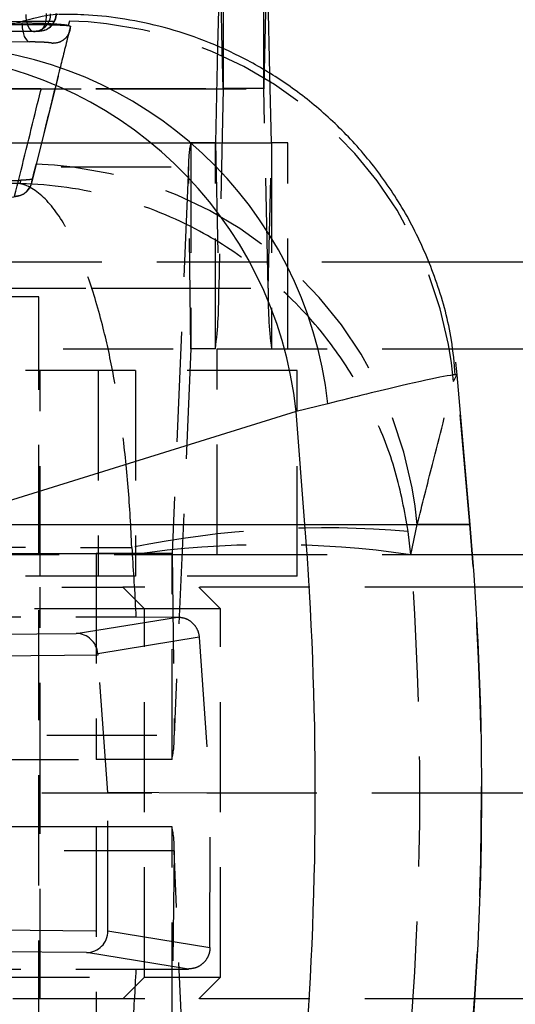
# Model space of a CAD drawing. Extents: x 62 to 743, y 47 to 577.
# Tile 11 of 22: x 335 to 347, y 114 to 137. Entities that reach past the tile are written whole.
import ezdxf

# ---------------------------------------------------------------- set-up
doc = ezdxf.new("R2010")
doc.units = 0
doc.header["$LTSCALE"] = 2
doc.linetypes.add('HIDDEN', pattern=[1.905, 1.27, -0.635])
doc.layers.get('0').update_dxf_attribs({"linetype": 'CONTINUOUS'})

# ---------------------------------------------------------------- blocks, each defined once
blk = doc.blocks.new('SW_CENTERMARKSYMBOL_5')
at = {"color": 0, "linetype": 'CONTINUOUS'}
for p, q in [((0, 5), (0, 6.75)), ((0, 0), (0, 2.5)), ((-5, 0), (-6.75, 0)), ((0, 0), (-2.5, 0)), ((0, 0), (0, -2.5)), ((0, 0), (2.5, 0)), ((5, 0), (6.75, 0)), ((0, -5), (0, -6.75))]:
    blk.add_line(p, q, dxfattribs=at)

msp = doc.modelspace()

# ---------------------------------------------------------------- linework, layer by layer
at = {"color": 8, "linetype": 'CONTINUOUS'}
for p, q in [((339.964352, 139.952419), (339.964352, 136.111777)), ((340.898722, 135.626299), (340.898722, 139.952419)), ((339.943221, 136.120968), (339.887753, 138.558248)), ((340.975321, 138.558248), (340.908468, 135.620654)), ((344.691227, 131.20242), (374.378844, 131.20242)), ((341.850469, 125.142602), (345.66615, 125.142602))]:
    msp.add_line(p, q, dxfattribs=at)
at = {"color": 7, "linetype": 'CONTINUOUS'}
for p, q in [((339.887753, 138.558248), (339.833372, 136.168737)), ((341.043962, 135.542154), (340.975321, 138.558248)), ((345.256849, 129.20242), (355.047611, 129.20242)), ((345.66615, 125.142602), (345.36379, 128.598599)), ((342.379803, 127.932787), (341.646757, 127.756501)), ((341.646757, 127.756501), (333.259678, 125.142602)), ((341.850469, 125.142602), (341.646757, 127.756501)), ((333.259678, 125.142602), (341.850469, 125.142602)), ((345.723145, 124.45242), (355.047611, 124.45242)), ((366.909583, 123.700186), (345.77756, 123.700186)), ((366.909583, 118.950186), (345.936517, 118.950186)), ((366.909583, 114.200186), (345.77756, 114.200186))]:
    msp.add_line(p, q, dxfattribs=at)
at = {"color": 7, "linetype": 'HIDDEN'}
for p, q in [((335.320785, 136.684427), (335.320785, 136.710277)), ((335.540498, 133.022202), (336.422875, 136.550955)), ((336.380041, 136.659615), (336.371869, 136.661004)), ((336.410786, 136.760773), (336.380041, 136.659615)), ((335.619319, 136.521392), (335.586555, 136.519743)), ((335.732071, 136.53031), (335.709682, 136.529522)), ((339.833372, 136.168737), (339.783, 133.955349)), ((339.964192, 135.199491), (339.943221, 136.120968)), ((339.964352, 136.111777), (339.964352, 135.202421)), ((340.898722, 135.202421), (340.898722, 135.626299)), ((340.908468, 135.620654), (340.898883, 135.199491)), ((341.080074, 133.955349), (341.043962, 135.542154)), ((317.969889, 135.199491), (339.964192, 135.199491)), ((317.970051, 135.202421), (339.964352, 135.202421)), ((318.904581, 135.199491), (340.898883, 135.199491)), ((339.964192, 135.199491), (339.859439, 130.596592)), ((340.898722, 135.202421), (339.964352, 135.202421)), ((341.003635, 130.596592), (340.898883, 135.199491)), ((317.219836, 133.95242), (339.214137, 133.95242)), ((317.788699, 133.955349), (339.783, 133.955349)), ((319.085772, 133.955349), (341.080074, 133.955349)), ((339.214137, 133.95242), (339.214137, 129.20242)), ((339.782839, 133.95242), (339.214137, 133.95242)), ((339.782839, 129.20242), (339.782839, 133.95242)), ((339.782839, 133.95242), (341.080235, 133.95242)), ((339.783, 133.955349), (339.859439, 130.596592)), ((341.003635, 130.596592), (341.080074, 133.955349)), ((341.080235, 133.95242), (341.080235, 129.20242)), ((341.455649, 133.95242), (341.080235, 133.95242)), ((341.455649, 129.20242), (341.455649, 133.95242)), ((317.168978, 133.395251), (339.16328, 133.395251)), ((339.16328, 133.395251), (338.781631, 124.478529)), ((339.214031, 129.20125), (339.16328, 133.395251)), ((335.288787, 133.08771), (335.26433, 133.009667)), ((319.378844, 131.20242), (374.378844, 131.20242)), ((319.378844, 131.20242), (344.691227, 131.20242)), ((317.865136, 130.596592), (339.859439, 130.596592)), ((319.009333, 130.596592), (341.003635, 130.596592)), ((335.707706, 130.400186), (327.770206, 130.400186)), ((335.707706, 109.200186), (335.707706, 130.400186)), ((317.219729, 129.20125), (339.214031, 129.20125)), ((317.219836, 129.20242), (339.214137, 129.20242)), ((339.214031, 129.20125), (338.83238, 120.284528)), ((339.782839, 129.20242), (339.214137, 129.20242)), ((339.825402, 124.45242), (339.825402, 129.20242)), ((339.825402, 129.20242), (345.256849, 129.20242)), ((345.32557, 128.892237), (345.356541, 128.595213)), ((337.937011, 128.700186), (328.270494, 128.700186)), ((335.738956, 123.950186), (335.738956, 128.700186)), ((337.072901, 128.700186), (337.072901, 123.950186)), ((337.937011, 128.700186), (337.937011, 123.950186)), ((341.672902, 128.700186), (337.937011, 128.700186)), ((341.672902, 123.950186), (341.672902, 128.700186)), ((345.284423, 128.441652), (345.356541, 128.595213)), ((345.356541, 128.595213), (345.343389, 128.596813)), ((345.658539, 125.142602), (345.356541, 128.595213)), ((344.296491, 124.449243), (344.238583, 124.985981)), ((344.296491, 124.449243), (344.444305, 125.142602)), ((345.658539, 125.142602), (344.444305, 125.142602)), ((337.854033, 124.614597), (337.86991, 124.449243)), ((315.03491, 124.477358), (337.029212, 124.477358)), ((316.787328, 124.478529), (338.781631, 124.478529)), ((318.398158, 124.45242), (339.825402, 124.45242)), ((337.029212, 124.477358), (337.029212, 119.727358)), ((338.781523, 124.477358), (337.029212, 124.477358)), ((338.781523, 119.727358), (338.781523, 124.477358)), ((338.781631, 124.478529), (338.83238, 120.284528)), ((339.825402, 124.45242), (345.723145, 124.45242)), ((337.937011, 123.950186), (328.270494, 123.950186)), ((341.672902, 123.950186), (337.937011, 123.950186)), ((328.619295, 123.700186), (337.644295, 123.700186)), ((335.738956, 118.950186), (335.738956, 123.700186)), ((345.77756, 123.700186), (337.644295, 123.700186)), ((338.144295, 123.200187), (337.644295, 123.700186)), ((339.903844, 123.200187), (339.403844, 123.700186)), ((338.144295, 123.200187), (328.619295, 123.200187)), ((339.903844, 123.200187), (338.144295, 123.200187)), ((338.144295, 114.700186), (338.144295, 123.200187)), ((339.903844, 114.700186), (339.903844, 123.200187)), ((317.512686, 123.011673), (337.956281, 123.011673)), ((336.570462, 122.630252), (338.911705, 123.011368)), ((337.956281, 123.011673), (338.911705, 123.011368)), ((330.220581, 122.575276), (336.570462, 122.630252)), ((339.40867, 122.545979), (337.066089, 122.164644)), ((339.40867, 122.545979), (339.661413, 118.950217)), ((337.068522, 122.130711), (330.666103, 122.07528)), ((337.302537, 118.963469), (337.068522, 122.130711)), ((316.838079, 120.284528), (338.83238, 120.284528)), ((315.03491, 119.727358), (337.029212, 119.727358)), ((338.781523, 119.727358), (337.029212, 119.727358)), ((345.936517, 118.950186), (299.203857, 118.950186)), ((335.738956, 114.200186), (335.738956, 118.950186)), ((339.661413, 118.950217), (337.302537, 118.963469)), ((337.302537, 115.768572), (337.302537, 118.963469)), ((339.658455, 115.389531), (339.661413, 118.950217)), ((337.029212, 118.173014), (315.03491, 118.173014)), ((337.029212, 118.173014), (337.029212, 113.423015)), ((338.781523, 118.173014), (337.029212, 118.173014)), ((338.781523, 113.423015), (338.781523, 118.173014)), ((338.83238, 117.615845), (316.838079, 117.615845)), ((338.83238, 117.615845), (338.781631, 113.421844)), ((339.214031, 108.699122), (338.83238, 117.615845)), ((330.666103, 115.825092), (337.302537, 115.767635)), ((337.302537, 115.768572), (339.658455, 115.389531)), ((337.302537, 115.767635), (337.302537, 115.768572)), ((336.805734, 115.268084), (330.220581, 115.325097)), ((339.160764, 114.889185), (336.805734, 115.268084)), ((317.512686, 114.8887), (337.956281, 114.8887)), ((337.956281, 114.8887), (339.160764, 114.889185)), ((319.094294, 114.700186), (338.144295, 114.700186)), ((337.644295, 114.200186), (338.144295, 114.700186)), ((338.144295, 114.700186), (339.903844, 114.700186)), ((339.403844, 114.200186), (339.903844, 114.700186)), ((337.644295, 114.200186), (319.594295, 114.200186)), ((345.77756, 114.200186), (337.644295, 114.200186))]:
    msp.add_line(p, q, dxfattribs=at)
at = {"color": 7, "linetype": 'HIDDEN', "flags": 128}
for points in [[(335.402979, 136.91603), (335.40743, 136.837171), (335.418558, 136.761701), (335.435935, 136.692507), (335.458898, 136.632241), (335.486566, 136.583211), (335.51788, 136.547294), (335.55164, 136.525864), (335.586555, 136.519743)], [(335.709682, 136.529522), (335.744211, 136.53825), (335.777303, 136.561984), (335.807709, 136.599824), (335.834279, 136.650344), (335.856009, 136.711637), (335.87208, 136.781381), (335.881883, 136.856949), (335.88505, 136.935484)], [(335.320785, 136.684427), (335.324292, 136.608494), (335.333989, 136.535242), (335.349533, 136.467254), (335.370376, 136.40693), (335.395781, 136.3564), (335.424853, 136.317449), (335.456566, 136.291448), (335.489799, 136.279315)], [(335.639748, 133.459254), (335.62751, 133.410525), (335.577457, 133.211254), (335.554052, 133.118095)], [(334.788231, 132.698034), (334.841064, 132.697944), (335.001511, 132.701205), (335.130664, 132.70906), (335.213441, 132.720678), (335.275164, 132.737356), (335.34908, 132.770988), (335.438556, 132.840548), (335.513438, 132.947332), (335.532389, 132.993439), (335.535504, 133.002949), (335.536907, 133.007511), (335.537584, 133.009784), (335.537917, 133.010918), (335.538082, 133.011485), (335.538164, 133.011769), (335.538184, 133.011839), (335.538194, 133.011875), (335.5382, 133.011892), (335.538203, 133.011901), (335.538208, 133.011922)]]:
    msp.add_lwpolyline(points, dxfattribs=at)
at = {"color": 7, "linetype": 'HIDDEN'}
for centre, radius, start, end in [((335.578482, 136.919526), 0.400224, 275.8563945, 0.8770839), ((335.703098, 136.930822), 0.401559, 274.137563, 0.6651232), ((335.706169, 136.935483), 0.406, 273.6577913, 0), ((336.183562, 127.626286), 9.137313, 5.1195896, 88.5750377), ((335.581782, 136.925653), 0.406, 270.1819436, 275.3048691), ((339.9834, 135.199907), 0.019212, 172.481828, 181.2412267), ((340.879675, 135.199907), 0.019212, 358.7587733, 7.518172), ((341.533837, 133.459779), 2.371434, 168.0100792, 181.5592532), ((339.763733, 133.95494), 0.019271, 352.4865428, 1.2163568), ((341.099198, 133.954932), 0.019128, 178.7508248, 187.5462756), ((335.343685, 124.326954), 9.137098, 5.1214824, 88.1431638), ((330.749696, 130.397914), 9.111909, 352.4609818, 1.2493859), ((350.113444, 130.397921), 9.111974, 178.7506647, 187.5390058), ((339.219014, 129.201386), 0.004985, 168.0253166, 181.5570348), ((342.333054, 102.679538), 22.387685, 85.1173583, 101.5408345), ((274.863422, 118.950186), 71.065425, 355.00108808, 4.99891192), ((341.0832, 102.182576), 22.497327, 81.7883666, 98.2116334), ((338.776675, 124.478392), 0.004957, 347.9633068, 1.5820821), ((336.4618, 120.220001), 2.371458, 348.0101463, 1.5591893), ((336.4618, 117.680371), 2.371458, 358.4408107, 11.9898537)]:
    msp.add_arc(centre, radius, start, end, dxfattribs=at)
at = {"color": 7, "linetype": 'CONTINUOUS'}
for centre, radius, start, end in [((333.168815, 126.926536), 9.265789, 6.2345339, 87.8084436), ((332.458924, 126.785283), 9.239023, 6.0341491, 86.7297147), ((262.36712, 118.950186), 79.724204, 355.54517974, 4.45482026), ((274.886517, 118.950186), 71.05, 355, 5)]:
    msp.add_arc(centre, radius, start, end, dxfattribs=at)
at = {"color": 7, "linetype": 'HIDDEN'}
for centre, major_axis, ratio, start_param, end_param in [((274.758966, 118.950186), (0, 71.05), 0.89093348, 4.769583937, 4.789863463), ((274.758966, 118.950186), (0, 71.05), 0.98165715, 4.634914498, 4.789863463), ((336.570511, 122.130256), (-0.042457, 0.498213), 0.993498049, 4.696755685, 6.197718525), ((337.099755, 122.134838), (-0.036806, 0.499696), 0.062771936, 1.506491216, 1.574432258), ((336.805783, 115.768079), (0.041997, 0.498252), 0.993423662, 3.226136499, 4.795040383), ((274.758966, 118.950186), (0, 71.05), 0.89093348, 4.634914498, 4.655194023)]:
    msp.add_ellipse(centre, major_axis=major_axis, ratio=ratio, start_param=start_param, end_param=end_param, dxfattribs=at)
at = {"color": 8, "linetype": 'CONTINUOUS'}
for points, knots in [([(333.523144, 136.185547), (334.019423, 136.350847), (335.02092, 136.684425), (335.907621, 136.916652), (336.081586, 136.918969), (336.154967, 136.919945)], [0, 0, 0, 0, 0.362227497, 0.730979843, 1, 1, 1, 1]), ([(345.343389, 128.596813), (345.340537, 128.600381), (345.333763, 128.608856), (345.003781, 128.55282), (344.195953, 128.383595), (342.989426, 128.084109), (342.379803, 127.932787)], [0, 0, 0, 0, 0.134620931, 0.319766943, 0.656297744, 1, 1, 1, 1])]:
    msp.add_open_spline(points, degree=3, knots=knots, dxfattribs=at)
at = {"color": 7, "linetype": 'CONTINUOUS'}
msp.add_open_spline([(345.323917, 128.594452), (345.300326, 128.864479), (345.237391, 129.584838), (344.928432, 130.706296), (344.428304, 131.910715), (343.784436, 132.988592), (343.033219, 133.933882), (342.197829, 134.743244), (341.303429, 135.416111), (340.373693, 135.954767), (339.432003, 136.364106), (338.501156, 136.653174), (337.606942, 136.830078), (336.826856, 136.914665), (336.358544, 136.91496), (336.16539, 136.915082)], degree=3, knots=[0, 0, 0, 0, 0.059573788, 0.158926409, 0.254300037, 0.345933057, 0.434195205, 0.519268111, 0.601198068, 0.679918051, 0.755247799, 0.8268691, 0.894245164, 0.95638157, 1, 1, 1, 1], dxfattribs=at)
at = {"color": 7, "linetype": 'HIDDEN'}
for points, knots in [([(318.275952, 136.650257), (319.098234, 136.655774), (322.639386, 136.679532), (328.684155, 136.717395), (333.907369, 136.746719), (336.410786, 136.760773)], [0, 0, 0, 0, 0.136055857, 0.585923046, 1, 1, 1, 1]), ([(335.320785, 136.710277), (332.624115, 136.694854), (327.230776, 136.664009), (321.837403, 136.628686), (319.140716, 136.611024)], [0, 0, 0, 0, 0.499999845, 1, 1, 1, 1]), ([(319.140716, 136.582972), (321.837403, 136.601026), (327.230774, 136.637134), (332.624115, 136.668668), (335.320785, 136.684434)], [0, 0, 0, 0, 0.500000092, 1, 1, 1, 1]), ([(336.371869, 136.661004), (336.341436, 136.665274), (336.270432, 136.675235), (336.086801, 136.689636), (335.844159, 136.70184), (335.573552, 136.70979), (335.406019, 136.710113), (335.320784, 136.710277)], [0, 0, 0, 0, 0.156869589, 0.365999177, 0.5750027, 0.783775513, 1, 1, 1, 1]), ([(335.320784, 136.684427), (335.402874, 136.684367), (335.567596, 136.684247), (335.835664, 136.680601), (336.079687, 136.674846), (336.267195, 136.667956), (336.339934, 136.663125), (336.371869, 136.661004)], [0, 0, 0, 0, 0.208830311, 0.419039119, 0.627740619, 0.836564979, 1, 1, 1, 1]), ([(336.435595, 136.639837), (336.431775, 136.624509), (336.411618, 136.543621), (336.326043, 136.200352), (336.114116, 135.351437), (335.868921, 134.372154), (335.688402, 133.653066), (335.639748, 133.459254)], [0, 0, 0, 0, 0.014544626, 0.076750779, 0.325574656, 0.818225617, 1, 1, 1, 1]), ([(336.435587, 136.639837), (336.428778, 136.589791), (336.414661, 136.48604), (336.320369, 136.353887), (336.182522, 136.260713), (336.074176, 136.250831), (336.020003, 136.24589)], [0, 0, 0, 0, 0.237008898, 0.491339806, 0.745669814, 1, 1, 1, 1]), ([(336.380041, 136.659615), (336.387613, 136.6582), (336.423592, 136.651475), (336.430294, 136.644972), (336.435586, 136.639837)], [0, 0, 0, 0, 0.210448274, 1, 1, 1, 1]), ([(335.586555, 136.519743), (335.343563, 136.518969), (334.128602, 136.515097), (329.025775, 136.498464), (323.375048, 136.478602), (318.696258, 136.460543), (317.905375, 136.45749)], [0, 0, 0, 0, 0.041228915, 0.206145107, 0.865810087, 1, 1, 1, 1]), ([(318.041841, 136.463922), (318.284836, 136.464916), (319.499807, 136.469887), (324.602693, 136.49029), (330.248971, 136.511062), (334.923252, 136.526864), (335.709682, 136.529522)], [0, 0, 0, 0, 0.041260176, 0.206300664, 0.866463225, 1, 1, 1, 1]), ([(335.709682, 136.529522), (335.682812, 136.527655), (335.643063, 136.524892), (335.600385, 136.521003), (335.586555, 136.519743)], [0, 0, 0, 0, 0.6759667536, 1, 1, 1, 1]), ([(335.489799, 136.279315), (332.793024, 136.263573), (327.399605, 136.232089), (322.006105, 136.196043), (319.30942, 136.17802)], [0, 0, 0, 0, 0.500012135, 1, 1, 1, 1]), ([(335.146335, 132.719378), (335.304997, 133.357962), (335.598448, 134.539041), (335.887324, 135.708659), (336.020011, 136.24589)], [0, 0, 0, 0, 0.5406790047, 1, 1, 1, 1]), ([(336.020003, 136.24589), (336.016229, 136.248599), (336.008796, 136.253937), (335.944753, 136.262305), (335.851195, 136.269724), (335.734311, 136.275478), (335.60704, 136.279119), (335.528707, 136.27925), (335.489799, 136.279315)], [0, 0, 0, 0, 0.170978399, 0.336750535, 0.502500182, 0.668226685, 0.835207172, 1, 1, 1, 1]), ([(335.26433, 133.009667), (332.672197, 133.015426), (327.560493, 133.026785), (322.448861, 133.039594), (319.929325, 133.045907)], [0, 0, 0, 0, 0.5070975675, 1, 1, 1, 1]), ([(334.8007, 133.078012), (334.887526, 133.078322), (335.061181, 133.078942), (335.217301, 133.084211), (335.285855, 133.087567), (335.288787, 133.08771)], [0, 0, 0, 0, 0.489070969, 0.978149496, 1, 1, 1, 1]), ([(335.146352, 132.719408), (335.199754, 132.725244), (335.306558, 132.736918), (335.441473, 132.830506), (335.534495, 132.962904), (335.547627, 133.067067), (335.554058, 133.11808)], [0, 0, 0, 0, 0.252536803, 0.505073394, 0.757610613, 1, 1, 1, 1]), ([(344.238583, 124.985981), (344.153012, 125.450248), (343.981862, 126.378817), (343.468179, 127.688674), (342.786193, 128.893615), (341.884938, 130.05192), (340.737137, 131.111588), (339.227559, 132.082839), (337.394752, 132.793862), (335.991173, 132.993717), (335.270651, 133.009528), (335.26433, 133.009667)], [0, 0, 0, 0, 0.1063495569, 0.2127071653, 0.315933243, 0.4191702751, 0.5453603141, 0.6715732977, 0.8309004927, 0.9985164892, 1, 1, 1, 1]), ([(337.854033, 124.614597), (337.830361, 125.082469), (337.783015, 126.018249), (337.637017, 127.349509), (337.441783, 128.582778), (337.182636, 129.778456), (336.851507, 130.885635), (336.414903, 131.919306), (335.883546, 132.706017), (335.475797, 132.96376), (335.266168, 133.009267), (335.26433, 133.009667)], [0, 0, 0, 0, 0.106349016, 0.212706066, 0.315932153, 0.419168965, 0.545359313, 0.671572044, 0.830899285, 0.998516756, 1, 1, 1, 1]), ([(335.554061, 133.118095), (335.544764, 133.113277), (335.52571, 133.103404), (335.416523, 133.094392), (335.32159, 133.089426), (335.288787, 133.08771)], [0, 0, 0, 0, 0.3841337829, 0.7871941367, 1, 1, 1, 1]), ([(344.444305, 125.142602), (344.561697, 125.606825), (344.841229, 126.712228), (345.121724, 127.806772), (345.284423, 128.441652)], [0, 0, 0, 0, 0.4199587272, 1, 1, 1, 1]), ([(317.618863, 124.675189), (320.965296, 124.664313), (327.71035, 124.64239), (334.455409, 124.623909), (337.854033, 124.614597)], [0, 0, 0, 0, 0.496131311, 1, 1, 1, 1]), ([(338.911705, 123.011368), (338.968135, 123.005717), (339.081006, 122.994413), (339.231096, 122.906743), (339.343668, 122.778209), (339.396866, 122.648843), (339.405948, 122.569696), (339.40867, 122.545979)], [0, 0, 0, 0, 0.227712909, 0.455465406, 0.681931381, 0.904686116, 1, 1, 1, 1]), ([(339.658455, 115.389531), (339.658455, 115.389415), (339.658455, 115.388837), (339.658443, 115.386409), (339.658345, 115.376697), (339.656848, 115.337723), (339.643249, 115.246716), (339.588149, 115.116365), (339.477663, 114.993046), (339.330628, 114.906536), (339.2183, 114.895062), (339.160764, 114.889185)], [0, 0, 0, 0, 0.000440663, 0.002203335, 0.009254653, 0.037466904, 0.150767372, 0.357680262, 0.565212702, 0.777296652, 1, 1, 1, 1])]:
    msp.add_open_spline(points, degree=3, knots=knots, dxfattribs=at)

# ---------------------------------------------------------------- block references
at = {"color": 179, "linetype": 'CONTINUOUS'}
msp.add_blockref('SW_CENTERMARKSYMBOL_5', (330.878844, 141.450186), dxfattribs=at)

doc.saveas('drawing.dxf')
